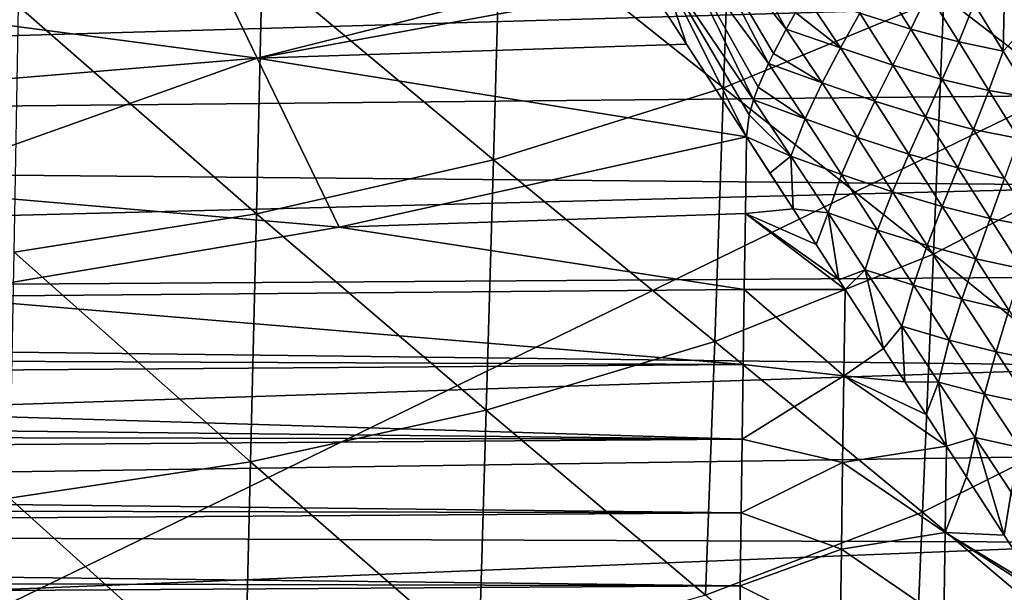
# Model space of a CAD drawing. Header units: metres. Extents: x -26 to 26, y -119 to 32.
# Tile 127 of 208: x 7.82 to 13.95, y -53.17 to -49.6. Entities that reach past the tile are written whole.
import ezdxf

# ---------------------------------------------------------------- set-up
doc = ezdxf.new("R2010")
doc.units = ezdxf.units.M
doc.layers.add('solid_13_411_041_XXX', color=7, linetype='CONTINUOUS')

msp = doc.modelspace()

# ---------------------------------------------------------------- linework, layer by layer
at = {"layer": 'solid_13_411_041_XXX'}
for points in [[(18.75638, -47.877621, 104.899536), (-18.756439, -47.877621, 104.899536), (-17.733347, -65.649178, 104.899536)], [(18.384905, -54.359974, 104.899536), (18.75638, -47.877621, 104.899536), (-17.733347, -65.649178, 104.899536)], [(12.255854, -48.447758, 74.98336), (12.202491, -50.023685, 75.104019), (10.813991, -48.915604, 74.282585)], [(13.57441, -49.453457, 75.915665), (12.202491, -50.023685, 75.104019), (12.255854, -48.447758, 74.98336)], [(12.07422, -48.72406, 138.445694), (12.591799, -49.657021, 138.559967), (11.96978, -48.88269, 138.480667)], [(12.07422, -48.72406, 138.445694), (12.6503, -49.553207, 138.548172), (12.591799, -49.657021, 138.559967)], [(6.617693, -49.48518, 138.457123), (8.795743, -48.796532, 138.387878), (9.299141, -49.837807, 138.570923)], [(11.643042, -49.24646, 138.547531), (9.299141, -49.837807, 138.570923), (8.795743, -48.796532, 138.387878)], [(14.866241, -48.753006, 76.814644), (14.790273, -50.390755, 76.94445), (13.57441, -49.453457, 75.915665)], [(10.813991, -48.915604, 74.282585), (10.770265, -50.472198, 74.38195), (9.328447, -49.267372, 73.670753)], [(12.202491, -50.023685, 75.104019), (10.770265, -50.472198, 74.38195), (10.813991, -48.915604, 74.282585)], [(11.96978, -48.88269, 138.480667), (12.481304, -49.87199, 138.582733), (11.873313, -49.046024, 138.514069)], [(11.96978, -48.88269, 138.480667), (12.512016, -49.808693, 138.576477), (12.481304, -49.87199, 138.582733)], [(11.96978, -48.88269, 138.480667), (12.591799, -49.657021, 138.559967), (12.512016, -49.808693, 138.576477)], [(11.873313, -49.046024, 138.514069), (12.388396, -50.098049, 138.59729), (11.790459, -49.216225, 138.541733)], [(11.873313, -49.046024, 138.514069), (12.417006, -50.019299, 138.593719), (12.388396, -50.098049, 138.59729)], [(11.873313, -49.046024, 138.514069), (12.481304, -49.87199, 138.582733), (12.417006, -50.019299, 138.593719)], [(11.790459, -49.216225, 138.541733), (11.970416, -49.751911, 138.587311), (11.736317, -49.390465, 138.562546)], [(11.790459, -49.216225, 138.541733), (12.344316, -50.32938, 138.600632), (11.970416, -49.751911, 138.587311)], [(11.790459, -49.216225, 138.541733), (12.362011, -50.191662, 138.599777), (12.344316, -50.32938, 138.600632)], [(11.790459, -49.216225, 138.541733), (12.388396, -50.098049, 138.59729), (12.362011, -50.191662, 138.599777)], [(9.328447, -49.267372, 73.670753), (9.29355, -50.80965, 73.751389), (7.811686, -49.514427, 73.149582)], [(10.770265, -50.472198, 74.38195), (9.29355, -50.80965, 73.751389), (9.328447, -49.267372, 73.670753)], [(11.643042, -49.24646, 138.547531), (11.736317, -49.390465, 138.562546), (9.299141, -49.837807, 138.570923)], [(15.045852, -49.488274, 145.14119), (-15.048502, -49.300743, 145.141174), (-15.033328, -50.359177, 145.141266)], [(13.168617, -49.341404, 138.538406), (13.36752, -49.657936, 138.605042), (13.049625, -49.557274, 138.555817)], [(13.476648, -49.432476, 138.593521), (13.36752, -49.657936, 138.605042), (13.168617, -49.341404, 138.538406)], [(11.736317, -49.390465, 138.562546), (11.970416, -49.751911, 138.587311), (9.299141, -49.837807, 138.570923)], [(13.57441, -49.453457, 75.915665), (13.508703, -51.059277, 76.02475), (12.202491, -50.023685, 75.104019)], [(12.712831, -49.446136, 138.535965), (12.930963, -49.773529, 138.572311), (12.6503, -49.553207, 138.548172)], [(13.049625, -49.557274, 138.555817), (12.930963, -49.773529, 138.572311), (12.712831, -49.446136, 138.535965)], [(13.476648, -49.432476, 138.593521), (13.666364, -49.737896, 138.684296), (13.36752, -49.657936, 138.605042)], [(13.476648, -49.432476, 138.593521), (13.762219, -49.50079, 138.680511), (13.666364, -49.737896, 138.684296)], [(14.790273, -50.390755, 76.94445), (13.508703, -51.059277, 76.02475), (13.57441, -49.453457, 75.915665)], [(13.9504, -49.423382, 138.743759), (13.943336, -49.79493, 138.790894), (13.762219, -49.50079, 138.680511)], [(13.9504, -49.423382, 138.743759), (14.085136, -49.643833, 138.837997), (13.943336, -49.79493, 138.790894)], [(15.045852, -49.488274, 145.14119), (-15.033328, -50.359177, 145.141266), (15.037594, -50.064644, 145.141235)], [(6.809874, -50.044502, 138.551407), (6.617693, -49.48518, 138.457123), (9.299141, -49.837807, 138.570923)], [(9.29355, -50.80965, 73.751389), (7.784634, -51.046894, 73.214172), (7.811686, -49.514427, 73.149582)], [(13.666364, -49.737896, 138.684296), (13.762219, -49.50079, 138.680511), (13.943336, -49.79493, 138.790894)], [(12.930963, -49.773529, 138.572311), (12.591799, -49.657021, 138.559967), (12.6503, -49.553207, 138.548172)], [(13.049625, -49.557274, 138.555817), (13.255486, -49.881763, 138.615891), (12.930963, -49.773529, 138.572311)], [(13.36752, -49.657936, 138.605042), (13.255486, -49.881763, 138.615891), (13.049625, -49.557274, 138.555817)], [(12.591799, -49.657021, 138.559967), (12.81601, -49.992313, 138.588455), (12.512016, -49.808693, 138.576477)], [(12.930963, -49.773529, 138.572311), (12.81601, -49.992313, 138.588455), (12.591799, -49.657021, 138.559967)], [(14.085136, -49.643833, 138.837997), (14.122715, -50.085381, 138.913391), (13.943336, -49.79493, 138.790894)], [(13.36752, -49.657936, 138.605042), (13.564151, -49.971539, 138.689117), (13.255486, -49.881763, 138.615891)], [(13.666364, -49.737896, 138.684296), (13.564151, -49.971539, 138.689117), (13.36752, -49.657936, 138.605042)], [(11.970416, -49.751911, 138.587311), (12.344316, -50.32938, 138.600632), (9.299141, -49.837807, 138.570923)], [(12.930963, -49.773529, 138.572311), (13.143818, -50.10598, 138.625504), (12.81601, -49.992313, 138.588455)], [(13.255486, -49.881763, 138.615891), (13.143818, -50.10598, 138.625504), (12.930963, -49.773529, 138.572311)], [(13.666364, -49.737896, 138.684296), (13.854213, -50.040226, 138.788452), (13.564151, -49.971539, 138.689117)], [(13.666364, -49.737896, 138.684296), (13.943336, -49.79493, 138.790894), (13.854213, -50.040226, 138.788452)], [(7.018186, -50.65123, 138.599365), (6.809874, -50.044502, 138.551407), (9.299141, -49.837807, 138.570923)], [(7.018186, -50.65123, 138.599365), (9.299141, -49.837807, 138.570923), (9.809217, -50.891026, 138.605713)], [(12.344316, -50.32938, 138.600632), (9.809217, -50.891026, 138.605713), (9.299141, -49.837807, 138.570923)], [(12.81601, -49.992313, 138.588455), (12.481304, -49.87199, 138.582733), (12.512016, -49.808693, 138.576477)], [(13.854213, -50.040226, 138.788452), (13.943336, -49.79493, 138.790894), (14.122715, -50.085381, 138.913391)], [(12.481304, -49.87199, 138.582733), (12.710059, -50.215908, 138.603241), (12.417006, -50.019299, 138.593719)], [(12.81601, -49.992313, 138.588455), (12.710059, -50.215908, 138.603241), (12.481304, -49.87199, 138.582733)], [(13.255486, -49.881763, 138.615891), (13.459252, -50.203651, 138.693253), (13.143818, -50.10598, 138.625504)], [(13.564151, -49.971539, 138.689117), (13.459252, -50.203651, 138.693253), (13.255486, -49.881763, 138.615891)], [(12.202491, -50.023685, 75.104019), (12.147128, -51.603622, 75.19416), (10.770265, -50.472198, 74.38195)], [(13.508703, -51.059277, 76.02475), (12.147128, -51.603622, 75.19416), (12.202491, -50.023685, 75.104019)], [(12.710059, -50.215908, 138.603241), (12.388396, -50.098049, 138.59729), (12.417006, -50.019299, 138.593719)], [(12.81601, -49.992313, 138.588455), (13.035605, -50.332623, 138.633911), (12.710059, -50.215908, 138.603241)], [(13.143818, -50.10598, 138.625504), (13.035605, -50.332623, 138.633911), (12.81601, -49.992313, 138.588455)], [(13.564151, -49.971539, 138.689117), (13.759044, -50.282291, 138.787033), (13.459252, -50.203651, 138.693253)], [(13.854213, -50.040226, 138.788452), (13.759044, -50.282291, 138.787033), (13.564151, -49.971539, 138.689117)], [(15.037594, -50.064644, 145.141235), (-15.033328, -50.359177, 145.141266), (15.029371, -50.635033, 145.141296)], [(13.854213, -50.040226, 138.788452), (14.04036, -50.338974, 138.905457), (13.759044, -50.282291, 138.787033)], [(13.854213, -50.040226, 138.788452), (14.122715, -50.085381, 138.913391), (14.04036, -50.338974, 138.905457)], [(12.362011, -50.191662, 138.599777), (12.388396, -50.098049, 138.59729), (12.621936, -50.448711, 138.611389)], [(12.710059, -50.215908, 138.603241), (12.621936, -50.448711, 138.611389), (12.388396, -50.098049, 138.59729)], [(13.143818, -50.10598, 138.625504), (13.354781, -50.436153, 138.695923), (13.035605, -50.332623, 138.633911)], [(13.459252, -50.203651, 138.693253), (13.354781, -50.436153, 138.695923), (13.143818, -50.10598, 138.625504)], [(12.362011, -50.191662, 138.599777), (12.621936, -50.448711, 138.611389), (12.344316, -50.32938, 138.600632)], [(13.459252, -50.203651, 138.693253), (13.661384, -50.522923, 138.785004), (13.354781, -50.436153, 138.695923)], [(13.759044, -50.282291, 138.787033), (13.661384, -50.522923, 138.785004), (13.459252, -50.203651, 138.693253)], [(12.710059, -50.215908, 138.603241), (12.93577, -50.563812, 138.64061), (12.621936, -50.448711, 138.611389)], [(13.035605, -50.332623, 138.633911), (12.93577, -50.563812, 138.64061), (12.710059, -50.215908, 138.603241)], [(12.337711, -50.806671, 138.60495), (9.809217, -50.891026, 138.605713), (12.344316, -50.32938, 138.600632)], [(12.635232, -50.778267, 138.617706), (12.337711, -50.806671, 138.60495), (12.344316, -50.32938, 138.600632)], [(12.490187, -50.554813, 138.605957), (12.635232, -50.778267, 138.617706), (12.344316, -50.32938, 138.600632)], [(12.621936, -50.448711, 138.611389), (12.490187, -50.554813, 138.605957), (12.344316, -50.32938, 138.600632)], [(13.759044, -50.282291, 138.787033), (13.952271, -50.589569, 138.898529), (13.661384, -50.522923, 138.785004)], [(14.04036, -50.338974, 138.905457), (13.952271, -50.589569, 138.898529), (13.759044, -50.282291, 138.787033)], [(15.029371, -50.635033, 145.141296), (-15.033328, -50.359177, 145.141266), (-15.018275, -51.397316, 145.141357)], [(13.035605, -50.332623, 138.633911), (13.253618, -50.670956, 138.696487), (12.93577, -50.563812, 138.64061)], [(13.354781, -50.436153, 138.695923), (13.253618, -50.670956, 138.696487), (13.035605, -50.332623, 138.633911)], [(14.790273, -50.390755, 76.94445), (14.712035, -52.032429, 77.041878), (13.508703, -51.059277, 76.02475)], [(12.621936, -50.448711, 138.611389), (12.635232, -50.778267, 138.617706), (12.490187, -50.554813, 138.605957)], [(12.621936, -50.448711, 138.611389), (12.85311, -50.803555, 138.642212), (12.635232, -50.778267, 138.617706)], [(12.93577, -50.563812, 138.64061), (12.85311, -50.803555, 138.642212), (12.621936, -50.448711, 138.611389)], [(13.354781, -50.436153, 138.695923), (13.564229, -50.763924, 138.781296), (13.253618, -50.670956, 138.696487)], [(13.661384, -50.522923, 138.785004), (13.564229, -50.763924, 138.781296), (13.354781, -50.436153, 138.695923)], [(10.770265, -50.472198, 74.38195), (10.724788, -52.031898, 74.455048), (9.29355, -50.80965, 73.751389)], [(12.147128, -51.603622, 75.19416), (10.724788, -52.031898, 74.455048), (10.770265, -50.472198, 74.38195)], [(12.93577, -50.563812, 138.64061), (13.160299, -50.910042, 138.694855), (12.85311, -50.803555, 138.642212)], [(13.253618, -50.670956, 138.696487), (13.160299, -50.910042, 138.694855), (12.93577, -50.563812, 138.64061)], [(13.661384, -50.522923, 138.785004), (13.861891, -50.838833, 138.891006), (13.564229, -50.763924, 138.781296)], [(13.952271, -50.589569, 138.898529), (13.861891, -50.838833, 138.891006), (13.661384, -50.522923, 138.785004)], [(15.029371, -50.635033, 145.141296), (-15.018275, -51.397316, 145.141357), (15.021184, -51.199444, 145.141342)], [(13.952271, -50.589569, 138.898529), (14.143448, -50.892582, 139.024719), (13.861891, -50.838833, 138.891006)], [(7.018186, -50.65123, 138.599365), (9.809217, -50.891026, 138.605713), (7.248031, -51.323635, 138.609619)], [(13.253618, -50.670956, 138.696487), (13.470363, -51.007088, 138.774658), (13.160299, -50.910042, 138.694855)], [(13.564229, -50.763924, 138.781296), (13.470363, -51.007088, 138.774658), (13.253618, -50.670956, 138.696487)], [(9.29355, -50.80965, 73.751389), (9.257152, -52.354256, 73.809448), (7.784634, -51.046894, 73.214172)], [(10.724788, -52.031898, 74.455048), (9.257152, -52.354256, 73.809448), (9.29355, -50.80965, 73.751389)], [(12.337711, -50.806671, 138.60495), (12.33119, -51.279549, 138.609222), (9.809217, -50.891026, 138.605713)], [(12.95933, -51.279327, 138.667328), (12.33119, -51.279549, 138.609222), (12.337711, -50.806671, 138.60495)], [(12.635232, -50.778267, 138.617706), (12.778749, -51, 138.635681), (12.337711, -50.806671, 138.60495)], [(12.920435, -51.219196, 138.659653), (12.95933, -51.279327, 138.667328), (12.337711, -50.806671, 138.60495)], [(12.778749, -51, 138.635681), (12.920435, -51.219196, 138.659653), (12.337711, -50.806671, 138.60495)], [(12.85311, -50.803555, 138.642212), (12.778749, -51, 138.635681), (12.635232, -50.778267, 138.617706)], [(12.85311, -50.803555, 138.642212), (12.920435, -51.219196, 138.659653), (12.778749, -51, 138.635681)], [(12.85311, -50.803555, 138.642212), (13.083325, -51.157036, 138.689896), (12.920435, -51.219196, 138.659653)], [(13.160299, -50.910042, 138.694855), (13.083325, -51.157036, 138.689896), (12.85311, -50.803555, 138.642212)], [(13.564229, -50.763924, 138.781296), (13.772126, -51.088436, 138.881668), (13.470363, -51.007088, 138.774658)], [(13.861891, -50.838833, 138.891006), (13.772126, -51.088436, 138.881668), (13.564229, -50.763924, 138.781296)], [(13.861891, -50.838833, 138.891006), (14.060425, -51.150616, 139.01239), (13.772126, -51.088436, 138.881668)], [(14.143448, -50.892582, 139.024719), (14.060425, -51.150616, 139.01239), (13.861891, -50.838833, 138.891006)], [(12.33119, -51.279549, 138.609222), (7.248031, -51.323635, 138.609619), (9.809217, -50.891026, 138.605713)], [(13.160299, -50.910042, 138.694855), (13.3839, -51.25425, 138.765442), (13.083325, -51.157036, 138.689896)], [(13.470363, -51.007088, 138.774658), (13.3839, -51.25425, 138.765442), (13.160299, -50.910042, 138.694855)], [(9.257152, -52.354256, 73.809448), (7.756329, -52.581028, 73.2593), (7.784634, -51.046894, 73.214172)], [(13.508703, -51.059277, 76.02475), (13.440955, -52.668285, 76.106079), (12.147128, -51.603622, 75.19416)], [(13.470363, -51.007088, 138.774658), (13.685745, -51.340057, 138.868744), (13.3839, -51.25425, 138.765442)], [(14.712035, -52.032429, 77.041878), (13.440955, -52.668285, 76.106079), (13.508703, -51.059277, 76.02475)], [(13.772126, -51.088436, 138.881668), (13.685745, -51.340057, 138.868744), (13.470363, -51.007088, 138.774658)], [(13.772126, -51.088436, 138.881668), (13.978156, -51.408966, 138.998123), (13.685745, -51.340057, 138.868744)], [(14.060425, -51.150616, 139.01239), (13.978156, -51.408966, 138.998123), (13.772126, -51.088436, 138.881668)], [(13.083325, -51.157036, 138.689896), (12.95933, -51.279327, 138.667328), (12.920435, -51.219196, 138.659653)], [(13.083325, -51.157036, 138.689896), (13.197077, -51.647793, 138.724823), (12.95933, -51.279327, 138.667328)], [(13.083325, -51.157036, 138.689896), (13.312704, -51.508713, 138.754639), (13.197077, -51.647793, 138.724823)], [(13.3839, -51.25425, 138.765442), (13.312704, -51.508713, 138.754639), (13.083325, -51.157036, 138.689896)], [(15.021184, -51.199444, 145.141342), (-15.018275, -51.397316, 145.141357), (15.013033, -51.757877, 145.141388)], [(12.33119, -51.279549, 138.609222), (12.324753, -51.74802, 138.613449), (7.248031, -51.323635, 138.609619)], [(12.950945, -51.818611, 138.672028), (12.324753, -51.74802, 138.613449), (12.33119, -51.279549, 138.609222)], [(12.95933, -51.279327, 138.667328), (12.950945, -51.818611, 138.672028), (12.33119, -51.279549, 138.609222)], [(13.197077, -51.647793, 138.724823), (12.950945, -51.818611, 138.672028), (12.95933, -51.279327, 138.667328)], [(13.3839, -51.25425, 138.765442), (13.606397, -51.59539, 138.852982), (13.312704, -51.508713, 138.754639)], [(13.685745, -51.340057, 138.868744), (13.606397, -51.59539, 138.852982), (13.3839, -51.25425, 138.765442)], [(12.324753, -51.74802, 138.613449), (3.633152, -51.709995, 138.613098), (7.248031, -51.323635, 138.609619)], [(13.685745, -51.340057, 138.868744), (13.899463, -51.669178, 138.979736), (13.606397, -51.59539, 138.852982)], [(13.978156, -51.408966, 138.998123), (13.899463, -51.669178, 138.979736), (13.685745, -51.340057, 138.868744)], [(15.013033, -51.757877, 145.141388), (-15.018275, -51.397316, 145.141357), (-14.998388, -52.749317, 145.141464)], [(13.978156, -51.408966, 138.998123), (14.181475, -51.724575, 139.131729), (13.899463, -51.669178, 138.979736)], [(13.312704, -51.508713, 138.754639), (13.331404, -51.855736, 138.765625), (13.197077, -51.647793, 138.724823)], [(13.312704, -51.508713, 138.754639), (13.54099, -51.857441, 138.837158), (13.331404, -51.855736, 138.765625)], [(13.606397, -51.59539, 138.852982), (13.54099, -51.857441, 138.837158), (13.312704, -51.508713, 138.754639)], [(12.147128, -51.603622, 75.19416), (12.089951, -53.186092, 75.260689), (10.724788, -52.031898, 74.455048)], [(13.440955, -52.668285, 76.106079), (12.089951, -53.186092, 75.260689), (12.147128, -51.603622, 75.19416)], [(13.606397, -51.59539, 138.852982), (13.82748, -51.932812, 138.95842), (13.54099, -51.857441, 138.837158)], [(13.899463, -51.669178, 138.979736), (13.82748, -51.932812, 138.95842), (13.606397, -51.59539, 138.852982)], [(13.197077, -51.647793, 138.724823), (13.331404, -51.855736, 138.765625), (12.950945, -51.818611, 138.672028)], [(13.899463, -51.669178, 138.979736), (14.110629, -51.993515, 139.108749), (13.82748, -51.932812, 138.95842)], [(14.181475, -51.724575, 139.131729), (14.110629, -51.993515, 139.108749), (13.899463, -51.669178, 138.979736)], [(12.324753, -51.74802, 138.613449), (0.000053, -51.839039, 138.614273), (3.633152, -51.709995, 138.613098)], [(15.013033, -51.757877, 145.141388), (-14.998388, -52.749317, 145.141464), (15.004915, -52.310204, 145.141434)], [(12.324753, -51.74802, 138.613449), (12.318398, -52.212078, 138.617645), (0.000053, -51.839039, 138.614273)], [(12.950945, -51.818611, 138.672028), (12.318398, -52.212078, 138.617645), (12.324753, -51.74802, 138.613449)], [(12.318398, -52.212078, 138.617645), (-12.322085, -51.941437, 138.615204), (0.000053, -51.839039, 138.614273)], [(12.950945, -51.818611, 138.672028), (12.943278, -52.358665, 138.67688), (12.318398, -52.212078, 138.617645)], [(13.591199, -52.257347, 138.862869), (12.943278, -52.358665, 138.67688), (12.950945, -51.818611, 138.672028)], [(13.462566, -52.058655, 138.8116), (13.591199, -52.257347, 138.862869), (12.950945, -51.818611, 138.672028)], [(13.331404, -51.855736, 138.765625), (13.462566, -52.058655, 138.8116), (12.950945, -51.818611, 138.672028)], [(13.54099, -51.857441, 138.837158), (13.462566, -52.058655, 138.8116), (13.331404, -51.855736, 138.765625)], [(13.54099, -51.857441, 138.837158), (13.591199, -52.257347, 138.862869), (13.462566, -52.058655, 138.8116)], [(13.54099, -51.857441, 138.837158), (13.767896, -52.202602, 138.938293), (13.591199, -52.257347, 138.862869)], [(13.82748, -51.932812, 138.95842), (13.767896, -52.202602, 138.938293), (13.54099, -51.857441, 138.837158)], [(12.318398, -52.212078, 138.617645), (-12.31899, -52.167671, 138.617233), (-12.322085, -51.941437, 138.615204)], [(13.82748, -51.932812, 138.95842), (14.046208, -52.265587, 139.082764), (13.767896, -52.202602, 138.938293)], [(14.110629, -51.993515, 139.108749), (14.046208, -52.265587, 139.082764), (13.82748, -51.932812, 138.95842)], [(10.724788, -52.031898, 74.455048), (10.677722, -53.593559, 74.508179), (9.257152, -52.354256, 73.809448)], [(12.089951, -53.186092, 75.260689), (10.677722, -53.593559, 74.508179), (10.724788, -52.031898, 74.455048)], [(14.712035, -52.032429, 77.041878), (14.631674, -53.676445, 77.114029), (13.440955, -52.668285, 76.106079)], [(12.318398, -52.212078, 138.617645), (-12.315914, -52.392895, 138.619278), (-12.31899, -52.167671, 138.617233)], [(12.318398, -52.212078, 138.617645), (12.312128, -52.671726, 138.621796), (-12.315914, -52.392895, 138.619278)], [(12.943278, -52.358665, 138.67688), (12.312128, -52.671726, 138.621796), (12.318398, -52.212078, 138.617645)], [(13.767896, -52.202602, 138.938293), (13.71414, -52.44709, 138.917938), (13.591199, -52.257347, 138.862869)], [(13.767896, -52.202602, 138.938293), (13.949849, -52.810631, 139.040848), (13.71414, -52.44709, 138.917938)], [(13.767896, -52.202602, 138.938293), (13.992473, -52.543278, 139.059006), (13.949849, -52.810631, 139.040848)], [(14.046208, -52.265587, 139.082764), (13.992473, -52.543278, 139.059006), (13.767896, -52.202602, 138.938293)], [(13.591199, -52.257347, 138.862869), (13.581853, -52.795521, 138.86702), (12.943278, -52.358665, 138.67688)], [(13.71414, -52.44709, 138.917938), (13.581853, -52.795521, 138.86702), (13.591199, -52.257347, 138.862869)], [(15.004915, -52.310204, 145.141434), (-14.998388, -52.749317, 145.141464), (14.996831, -52.856133, 145.141479)], [(9.257152, -52.354256, 73.809448), (9.21939, -53.900318, 73.850716), (7.756329, -52.581028, 73.2593)], [(10.677722, -53.593559, 74.508179), (9.21939, -53.900318, 73.850716), (9.257152, -52.354256, 73.809448)], [(12.312128, -52.671726, 138.621796), (-12.312858, -52.617104, 138.621307), (-12.315914, -52.392895, 138.619278)], [(12.943278, -52.358665, 138.67688), (12.935637, -52.89872, 138.681732), (12.312128, -52.671726, 138.621796)], [(13.581853, -52.795521, 138.86702), (12.935637, -52.89872, 138.681732), (12.943278, -52.358665, 138.67688)], [(13.71414, -52.44709, 138.917938), (13.949849, -52.810631, 139.040848), (13.581853, -52.795521, 138.86702)], [(9.21939, -53.900318, 73.850716), (7.726888, -54.116188, 73.290314), (7.756329, -52.581028, 73.2593)], [(13.992473, -52.543278, 139.059006), (14.169279, -53.148952, 139.177399), (13.949849, -52.810631, 139.040848)], [(12.312128, -52.671726, 138.621796), (-12.30982, -52.840298, 138.623322), (-12.312858, -52.617104, 138.621307)], [(12.312128, -52.671726, 138.621796), (12.305941, -53.126965, 138.6259), (-12.30982, -52.840298, 138.623322)], [(13.440955, -52.668285, 76.106079), (13.371295, -54.27919, 76.166084), (12.089951, -53.186092, 75.260689)], [(12.935637, -52.89872, 138.681732), (12.305941, -53.126965, 138.6259), (12.312128, -52.671726, 138.621796)], [(14.631674, -53.676445, 77.114029), (13.371295, -54.27919, 76.166084), (13.440955, -52.668285, 76.106079)], [(14.996831, -52.856133, 145.141479), (-14.998388, -52.749317, 145.141464), (-14.978706, -54.064037, 145.141586)], [(12.305941, -53.126965, 138.6259), (-12.306802, -53.062481, 138.62532), (-12.30982, -52.840298, 138.623322)], [(13.581853, -52.795521, 138.86702), (13.573889, -53.33662, 138.87175), (12.935637, -52.89872, 138.681732)], [(14.196801, -53.191364, 139.196167), (13.573889, -53.33662, 138.87175), (13.581853, -52.795521, 138.86702)], [(14.169279, -53.148952, 139.177399), (14.196801, -53.191364, 139.196167), (13.581853, -52.795521, 138.86702)], [(13.949849, -52.810631, 139.040848), (14.169279, -53.148952, 139.177399), (13.581853, -52.795521, 138.86702)], [(14.996831, -52.856133, 145.141479), (-14.978706, -54.064037, 145.141586), (14.98878, -53.395851, 145.141525)], [(12.935637, -52.89872, 138.681732), (12.92802, -53.43877, 138.686569), (12.305941, -53.126965, 138.6259)], [(13.573889, -53.33662, 138.87175), (12.92802, -53.43877, 138.686569), (12.935637, -52.89872, 138.681732)], [(12.305941, -53.126965, 138.6259), (-12.303803, -53.283646, 138.627319), (-12.306802, -53.062481, 138.62532)], [(12.305941, -53.126965, 138.6259), (12.298627, -53.667427, 138.630783), (-12.303803, -53.283646, 138.627319)], [(12.92802, -53.43877, 138.686569), (12.298627, -53.667427, 138.630783), (12.305941, -53.126965, 138.6259)]]:
    msp.add_3dface(points, dxfattribs=at)

doc.saveas('drawing.dxf')
